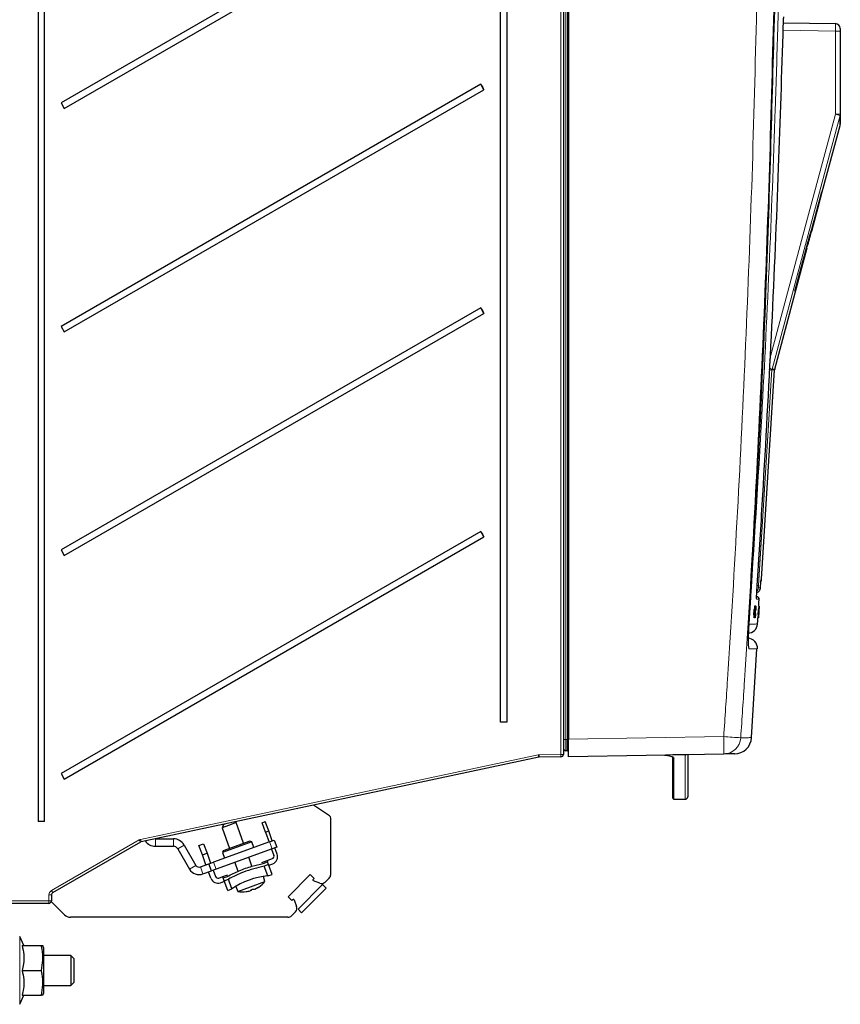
# Model space of a CAD drawing. Header units: millimetres. Extents: x 5 to 418, y 2 to 292.
# Tile 40 of 51: x 205 to 260, y 128 to 194. Entities that reach past the tile are written whole.
import ezdxf

# ---------------------------------------------------------------- set-up
doc = ezdxf.new("R2010")
doc.units = ezdxf.units.MM

msp = doc.modelspace()

# ---------------------------------------------------------------- linework, layer by layer
at = {"color": 7, "linetype": 'Continuous', "lineweight": 18}
for p, q in [((241.4166, 244.7819), (241.4166, 145.4482)), ((241.5186, 145.4482), (241.5186, 244.7819)), ((241.0877, 144.4454), (241.0877, 240.9896)), ((259.4905, 192.9702), (255.9864, 193.0314)), ((259.4905, 187.3952), (259.4905, 192.9702)), ((259.8181, 192.9702), (259.4905, 192.9702)), ((259.4905, 187.3952), (259.8181, 187.3952)), ((255.2319, 170.2316), (255.2427, 170.2971)), ((255.416, 170.2316), (255.2319, 170.2316)), ((255.2427, 170.2971), (255.4267, 170.2971)), ((254.4996, 156.0799), (254.4999, 156.0848)), ((254.4999, 156.0848), (254.5022, 156.1118)), ((254.0893, 154.1936), (254.0858, 154.1938)), ((254.363, 154.1396), (254.3624, 154.1397)), ((254.0688, 153.8928), (254.0663, 153.8929)), ((241.4166, 145.4482), (241.2514, 145.4482)), ((241.5186, 145.4482), (241.4166, 145.4482)), ((241.5186, 145.4482), (241.5847, 145.4482)), ((241.5847, 145.454), (252.002, 145.6359)), ((212.9031, 138.7446), (239.5698, 144.4128)), ((239.6333, 144.42), (241.0877, 144.4454)), ((241.0877, 144.4454), (241.2514, 144.4454)), ((248.6514, 144.1978), (248.6514, 141.4379)), ((249.4181, 141.4379), (249.4181, 144.4097)), ((213.8941, 138.7816), (213.8941, 138.2816)), ((215.1036, 138.7816), (215.1036, 138.2816)), ((206.9211, 135.3091), (212.8058, 138.7072)), ((215.8253, 138.3649), (215.3923, 138.1149)), ((221.7181, 138.1079), (221.5471, 138.5778)), ((216.6143, 136.9983), (216.1813, 136.7483)), ((216.9109, 136.8904), (217.0819, 136.4205)), ((217.7883, 137.2097), (217.9593, 136.7399)), ((206.7544, 134.6149), (206.7544, 135.0204)), ((206.7544, 135.0204), (206.9181, 135.0204)), ((202.7514, 134.6149), (206.7544, 134.6149)), ((206.7544, 134.6149), (206.9181, 134.6149)), ((204.7963, 132.2187), (204.7963, 127.6778))]:
    msp.add_line(p, q, dxfattribs=at)
at = {"color": 7, "linetype": 'Continuous', "lineweight": 25}
for p, q in [((241.5847, 244.7761), (241.5847, 145.454)), ((241.2514, 240.9896), (241.2514, 144.4454)), ((206.0265, 239.9483), (206.0265, 139.9483)), ((206.4674, 139.9483), (206.4674, 239.9483)), ((237.0265, 146.6149), (237.0265, 239.9483)), ((237.4674, 239.9483), (237.4674, 146.6149)), ((235.71, 204.4078), (207.5672, 188.1569)), ((207.7838, 187.7816), (235.9266, 204.0325)), ((256.0031, 193.531), (259.4905, 193.4702)), ((259.8181, 193.1369), (259.8181, 192.9702)), ((259.8181, 192.9702), (259.8181, 187.3952)), ((235.71, 189.4078), (207.5672, 173.1569)), ((207.7838, 172.7816), (235.9266, 189.0325)), ((235.9266, 189.0325), (235.71, 189.4078)), ((207.5672, 188.1569), (207.7838, 187.7816)), ((258.6117, 182.1838), (259.8069, 186.6441)), ((258.3051, 181.0727), (258.6005, 182.1838)), ((258.6117, 182.1838), (258.5815, 182.1838)), ((257.9018, 179.5342), (258.314, 181.0727)), ((258.2791, 181.0727), (258.3069, 181.0727)), ((258.3069, 181.0727), (258.314, 181.0727)), ((257.8599, 179.5342), (257.8913, 179.5342)), ((257.9018, 179.5342), (257.8913, 179.5342)), ((255.4267, 170.2971), (257.604, 178.4231)), ((257.5567, 178.4231), (257.5908, 178.4231)), ((257.5908, 178.4231), (257.604, 178.4231)), ((257.6171, 178.6442), (257.6534, 178.6442)), ((256.7623, 175.5171), (256.8033, 175.5171)), ((235.71, 174.4078), (207.5672, 158.1569)), ((235.9266, 174.0325), (235.71, 174.4078)), ((207.7838, 157.7816), (235.9266, 174.0325)), ((207.5672, 173.1569), (207.7838, 172.7816)), ((254.5407, 156.2022), (255.416, 170.2316)), ((235.71, 159.4078), (207.5672, 143.1569)), ((235.9266, 159.0325), (235.71, 159.4078)), ((207.7838, 142.7816), (235.9266, 159.0325)), ((207.5672, 158.1569), (207.7838, 157.7816)), ((254.1688, 155.0259), (254.2263, 155.0209)), ((254.0154, 154.1739), (253.9993, 153.8079)), ((254.0486, 154.1716), (254.0154, 154.1739)), ((254.032, 154.1737), (254.0154, 154.1739)), ((254.0652, 154.1715), (254.032, 154.1737)), ((254.0486, 154.1716), (254.0326, 153.8057)), ((254.0326, 153.8057), (254.0652, 154.1715)), ((254.0358, 153.6226), (254.0744, 154.0341)), ((254.0652, 154.1715), (254.0486, 154.1716)), ((254.0744, 154.0341), (254.0531, 154.0355)), ((254.0548, 154.3829), (254.0551, 154.3898)), ((254.0883, 154.3876), (254.0551, 154.3898)), ((254.0551, 154.3898), (254.0553, 154.3898)), ((254.0934, 154.3875), (254.0605, 154.3897)), ((254.0794, 154.0328), (254.0632, 153.6223)), ((254.0744, 154.0341), (254.0883, 154.3876)), ((254.075, 153.6222), (254.1147, 154.2183)), ((254.1074, 154.3874), (254.0752, 154.3895)), ((254.1298, 154.3871), (254.0789, 153.6222)), ((254.1126, 154.3873), (254.0794, 154.0328)), ((254.1126, 154.3873), (254.0806, 154.3894)), ((254.0934, 154.3875), (254.0858, 154.1938)), ((254.1003, 154.1056), (254.0863, 154.1065)), ((254.0883, 154.3876), (254.0934, 154.3875)), ((254.0893, 154.1936), (254.1074, 154.3874)), ((254.1063, 154.196), (254.0948, 154.1968)), ((254.1273, 154.3872), (254.0955, 154.3893)), ((254.1298, 154.3871), (254.098, 154.3893)), ((254.1003, 154.1056), (254.1063, 154.196)), ((254.1144, 154.0102), (254.1048, 154.0109)), ((254.1074, 154.3874), (254.1126, 154.3873)), ((254.1151, 154.3801), (254.1208, 154.3989)), ((254.154, 154.3967), (254.1214, 154.3989)), ((254.1273, 154.3872), (254.1298, 154.3871)), ((254.1508, 154.1742), (254.145, 154.1511)), ((254.3201, 154.1659), (254.2967, 153.8001)), ((254.3197, 153.6149), (254.3485, 154.0265)), ((254.3533, 154.1637), (254.3201, 154.1659)), ((254.3221, 154.1659), (254.3201, 154.1659)), ((254.3554, 154.1637), (254.3221, 154.1659)), ((254.3491, 154.0253), (254.3232, 153.6149)), ((254.3533, 154.1637), (254.33, 153.7979)), ((254.33, 153.7979), (254.3554, 154.1637)), ((254.3709, 154.3799), (254.3376, 154.3821)), ((254.3715, 154.3799), (254.3386, 154.3821)), ((254.3388, 153.8013), (254.3632, 154.1585)), ((254.3733, 154.3799), (254.3411, 154.382)), ((254.3647, 154.1584), (254.3416, 153.8011)), ((254.3739, 154.3799), (254.3419, 154.382)), ((254.3755, 154.3799), (254.3437, 154.382)), ((254.3485, 154.0265), (254.3459, 154.0267)), ((254.3784, 154.3799), (254.3461, 154.382)), ((254.3485, 153.9778), (254.3461, 153.978)), ((254.379, 154.3799), (254.3464, 154.3821)), ((254.3485, 154.0265), (254.3709, 154.3799)), ((254.3485, 153.9778), (254.3544, 154.0661)), ((254.3632, 154.1503), (254.3487, 153.9386)), ((254.3739, 154.3799), (254.3491, 154.0253)), ((254.35, 153.9386), (254.363, 154.1396)), ((254.3544, 154.0661), (254.352, 154.0662)), ((254.3554, 154.1637), (254.3533, 154.1637)), ((254.3715, 154.3799), (254.3593, 154.1862)), ((254.3612, 154.1739), (254.3595, 154.1741)), ((254.3597, 154.186), (254.3733, 154.3799)), ((254.3612, 154.1739), (254.3613, 154.1837)), ((254.3709, 154.3799), (254.3715, 154.3799)), ((254.372, 154.2866), (254.3784, 154.3799)), ((254.379, 154.3799), (254.373, 154.2865)), ((254.3733, 154.3799), (254.3739, 154.3799)), ((254.3784, 154.3799), (254.379, 154.3799)), ((254.0326, 153.8057), (253.9993, 153.8079)), ((254.0358, 153.6226), (254.0026, 153.6248)), ((254.041, 153.6226), (254.0358, 153.6226)), ((254.0657, 153.8857), (254.041, 153.6226)), ((254.0581, 153.6224), (254.0411, 153.6235)), ((254.0581, 153.6224), (254.0688, 153.8928)), ((254.0632, 153.6223), (254.0581, 153.6224)), ((254.075, 153.6222), (254.0633, 153.623)), ((254.1019, 153.6121), (254.0694, 153.6143)), ((254.0789, 153.6222), (254.075, 153.6222)), ((254.1285, 153.8918), (254.1311, 153.8667)), ((254.3197, 153.6149), (254.2865, 153.6171)), ((254.3239, 153.6051), (254.2922, 153.6072)), ((254.33, 153.7979), (254.2967, 153.8001)), ((254.3204, 153.6149), (254.3197, 153.6149)), ((254.3388, 153.8782), (254.3204, 153.6149)), ((254.3225, 153.6149), (254.3204, 153.6151)), ((254.3225, 153.6149), (254.3396, 153.8852)), ((254.3232, 153.6149), (254.3225, 153.6149)), ((254.3265, 153.6149), (254.326, 153.6149)), ((254.3393, 153.8013), (254.3265, 153.6149)), ((254.329, 153.6149), (254.3265, 153.6151)), ((254.3295, 153.6149), (254.329, 153.6149)), ((254.3371, 153.8209), (254.3362, 153.8209)), ((254.3383, 153.8307), (254.3368, 153.8308)), ((254.3371, 153.8209), (254.3383, 153.8307)), ((254.3407, 153.8459), (254.3378, 153.8461)), ((253.8712, 145.5681), (254.2325, 151.5231)), ((237.4674, 146.6149), (237.0265, 146.6149)), ((241.5847, 144.2875), (241.5847, 145.454)), ((241.5186, 144.6823), (241.4166, 144.6832)), ((241.5847, 145.121), (241.5186, 145.1198)), ((239.6015, 144.2497), (212.9348, 138.5815)), ((241.0876, 144.2787), (239.6332, 144.2533)), ((252.002, 144.4694), (241.5847, 144.2875)), ((248.5847, 144.2633), (248.5727, 144.277)), ((249.4181, 144.4097), (248.5847, 144.4097)), ((248.5847, 141.5046), (248.5847, 144.2633)), ((249.5847, 144.4272), (249.5847, 141.6046)), ((207.5672, 143.1569), (207.7838, 142.7816)), ((248.6514, 141.4379), (249.4181, 141.4379)), ((225.5772, 140.3144), (224.4917, 141.038)), ((225.6514, 136.3863), (225.6514, 140.1757)), ((206.4674, 139.9483), (206.0265, 139.9483)), ((218.4635, 139.7402), (218.3639, 139.5265)), ((218.7969, 139.6841), (218.3639, 139.5265)), ((218.3639, 139.5265), (218.8702, 138.1356)), ((218.4635, 139.7402), (218.5729, 139.78)), ((219.3036, 139.8686), (218.7969, 139.6841)), ((219.3036, 139.8686), (219.2053, 139.9144)), ((219.8099, 138.4776), (219.3036, 139.8686)), ((221.0437, 139.8634), (221.2629, 139.9432)), ((221.2717, 139.2369), (221.0437, 139.8634)), ((221.4909, 139.3167), (221.2629, 139.9432)), ((213.8778, 138.782), (213.8941, 138.7816)), ((213.8941, 138.7816), (215.1036, 138.7816)), ((221.2717, 139.2369), (221.4909, 139.3167)), ((221.2717, 139.2369), (221.5157, 138.5664)), ((221.735, 138.6462), (221.4909, 139.3167)), ((212.8861, 138.5629), (207.0014, 135.1648)), ((213.8941, 138.2816), (215.1036, 138.2816)), ((215.3923, 138.1149), (216.1813, 136.7483)), ((215.8253, 138.3649), (216.6143, 136.9983)), ((216.8151, 138.3243), (217.1283, 138.4383)), ((217.0431, 137.6978), (216.8151, 138.3243)), ((217.1283, 138.4383), (217.3563, 137.8118)), ((221.5471, 138.5778), (217.7883, 137.2097)), ((221.7181, 138.1079), (217.9593, 136.7399)), ((220.3609, 138.5717), (218.3876, 137.8535)), ((220.2328, 138.6315), (218.4473, 137.9817)), ((220.3609, 138.5717), (220.2328, 138.6315)), ((220.4977, 138.1959), (220.3609, 138.5717)), ((221.5471, 138.5778), (221.8603, 138.6918)), ((221.6867, 138.0965), (221.8417, 137.6708)), ((222.0313, 138.2219), (221.7181, 138.1079)), ((221.8603, 138.6918), (222.0313, 138.2219)), ((222.061, 137.7506), (221.906, 138.1763)), ((217.0431, 137.6978), (217.3563, 137.8118)), ((217.2871, 137.0273), (217.0431, 137.6978)), ((217.3563, 137.8118), (217.6004, 137.1413)), ((218.4473, 137.9817), (218.3876, 137.8535)), ((218.3876, 137.8535), (218.5244, 137.4776)), ((220.3639, 136.9555), (220.1519, 137.5379)), ((221.3819, 137.326), (221.7421, 137.4571)), ((216.9109, 136.8904), (217.4751, 137.0957)), ((217.4751, 137.0957), (217.7883, 137.2097)), ((217.6461, 136.6258), (217.4751, 137.0957)), ((217.9593, 136.7399), (217.6461, 136.6258)), ((219.2122, 137.1959), (219.4242, 136.6135)), ((221.0381, 137.2009), (221.3819, 137.326)), ((221.1289, 137.1344), (221.4139, 137.2382)), ((221.4821, 137.0507), (221.1971, 136.947)), ((221.4354, 136.2924), (221.1971, 136.947)), ((221.3819, 137.326), (221.4139, 137.2382)), ((221.4821, 137.0507), (221.4139, 137.2382)), ((221.7203, 136.3961), (221.4821, 137.0507)), ((221.4959, 137.0128), (221.7621, 137.1097)), ((217.0819, 136.4205), (217.6461, 136.6258)), ((217.6131, 136.1317), (217.4581, 136.5574)), ((217.7714, 136.6714), (217.9263, 136.2457)), ((218.1399, 136.1461), (218.4062, 136.243)), ((218.4062, 136.243), (218.75, 136.3681)), ((218.4382, 136.1551), (218.4062, 136.243)), ((218.4382, 136.1551), (218.7232, 136.2588)), ((218.5064, 135.9677), (218.4382, 136.1551)), ((221.2413, 135.9092), (221.1382, 136.2566)), ((221.4354, 136.2924), (221.7203, 136.3961)), ((222.791, 134.8845), (224.2818, 136.3754)), ((224.534, 136.1232), (224.2818, 136.3754)), ((224.534, 136.1232), (224.4709, 136.0601)), ((225.2776, 135.8745), (225.5538, 136.1506)), ((218.254, 135.8328), (218.5202, 135.9297)), ((218.5064, 135.9677), (218.7914, 136.0714)), ((218.7446, 135.3131), (218.5064, 135.9677)), ((218.7446, 135.3131), (219.0296, 135.4168)), ((219.0296, 135.4168), (218.7914, 136.0714)), ((219.2803, 135.5803), (219.4246, 135.2479)), ((219.4246, 135.2479), (220.2616, 135.5526)), ((220.2616, 135.5526), (221.2413, 135.9092)), ((220.5718, 135.4142), (220.5726, 135.4129)), ((225.1097, 135.7065), (223.4598, 134.0566)), ((225.3454, 135.4708), (223.6955, 133.8209)), ((224.921, 135.7996), (224.4904, 135.9672)), ((225.3454, 135.4708), (225.1097, 135.7065)), ((206.9181, 135.0204), (206.9181, 134.6149)), ((220.2774, 135.3167), (220.279, 135.306)), ((222.791, 134.8845), (223.0432, 134.6323)), ((206.7514, 134.4483), (202.9181, 134.4483)), ((207.8021, 133.6809), (206.9121, 134.5709)), ((223.1062, 134.6954), (223.0432, 134.6323)), ((223.1991, 134.6759), (223.3667, 134.2454)), ((222.78, 133.5149), (208.2028, 133.5149)), ((223.2918, 133.8887), (223.0157, 133.6126)), ((223.6955, 133.8209), (223.4598, 134.0566)), ((205.0778, 131.6149), (204.7963, 132.2187)), ((204.9576, 131.6149), (206.2483, 131.6149)), ((206.4181, 131.4483), (206.3514, 131.6149)), ((206.4181, 129.9483), (206.4181, 131.4483)), ((208.2181, 130.9483), (206.4181, 130.9483)), ((208.4181, 130.7483), (208.2181, 130.9483)), ((208.2181, 130.9483), (208.2181, 128.9483)), ((208.4181, 130.7483), (208.4181, 129.1483)), ((204.9576, 129.9483), (206.2483, 129.9483)), ((206.4181, 128.4483), (206.4181, 129.9483)), ((206.4181, 128.9483), (208.2181, 128.9483)), ((208.2181, 128.9483), (208.4181, 129.1483)), ((204.7963, 127.6778), (205.0778, 128.2816)), ((204.9576, 128.2816), (206.2483, 128.2816)), ((206.3514, 128.2816), (206.4181, 128.4483))]:
    msp.add_line(p, q, dxfattribs=at)
at = {"color": 7, "linetype": 'Continuous', "lineweight": 18, "flags": 128}
for points in [[(255.0635, 170.8933), (257.2145, 178.9112), (259.4905, 187.3952)], [(259.8065, 187.3089), (259.6338, 186.6651), (258.9428, 184.0895), (256.179, 173.7872), (255.2427, 170.2971)], [(255.2319, 170.2316), (255.1903, 169.5663), (255.0241, 166.9048), (254.3289, 155.7764)], [(254.2059, 154.9093), (254.2094, 154.8908), (254.2104, 154.8586)], [(253.647, 152.9466), (253.6811, 153.0471), (253.7001, 153.1664)], [(253.6884, 151.5329), (253.6832, 151.6672), (253.6621, 151.7646)]]:
    msp.add_lwpolyline(points, dxfattribs=at)
at = {"color": 7, "linetype": 'Continuous', "lineweight": 25, "flags": 128}
for points in [[(254.3477, 154.382), (254.3509, 154.4315), (254.3645, 154.6379), (254.3781, 154.8443)], [(254.2684, 153.193), (254.2823, 153.3994), (254.2961, 153.6058), (254.2967, 153.6151)]]:
    msp.add_lwpolyline(points, dxfattribs=at)
at = {"color": 7, "linetype": 'Continuous', "lineweight": 25}
for centre, radius, start, end in [((259.4847, 193.1369), 0.3333, 0, 89), ((251.1116, 198.0482), 17.6597, 209.293054, 210.698955), ((251.1116, 183.0482), 17.6597, 209.293054, 210.698955), ((255.7487, 170.2109), 0.3333, 165, 176.429851), ((251.1116, 168.0482), 17.6597, 209.293054, 210.698955), ((254.208, 156.2234), 0.3333, 331.940737, 356.223915), ((254.2118, 154.8548), 0.1667, 357.305826, 85), ((253.6034, 153.2409), 0.6667, 273, 355.664366), ((253.5972, 151.5644), 0.6667, 355.705391, 88.999998), ((252.7097, 145.6486), 1.1667, 271, 355.920149), ((241.4181, 144.8498), 0.1667, 179.999989, 269.5), ((241.5181, 144.6156), 0.0667, 48.174647, 89.5), ((239.6362, 144.0867), 0.1667, 91, 102), ((241.0847, 144.4454), 0.1667, 271, 360), ((241.5181, 144.6156), 0.0667, 0.000011, 26.251929), ((248.6514, 141.5046), 0.0667, 180, 270), ((249.4181, 141.6046), 0.1667, 270, 0), ((225.4847, 140.1757), 0.1667, 0, 56.309932), ((215.1036, 137.9483), 0.8333, 30, 90), ((213.8941, 139.1149), 0.8333, 214.750453, 270), ((215.1036, 137.9483), 0.3333, 30, 90), ((221.6851, 137.6138), 0.1667, 290, 20), ((221.5911, 137.5796), 0.5, 290, 20), ((216.8269, 137.1211), 0.7455, 210, 290), ((216.8269, 137.1211), 0.2455, 210, 290), ((218.0829, 136.3027), 0.5, 200, 290), ((218.0829, 136.3027), 0.1667, 200, 290), ((221.8853, 131.3136), 4.9991, 95.163487, 124.836513), ((225.3181, 136.3863), 0.3333, 315, 0), ((219.795, 137.1718), 1.9217, 293.118572, 301.955165), ((219.8878, 137.0065), 1.7345, 293.253935, 302.578697), ((220.8127, 135.5547), 0.0133, 267.030506, 312.969494), ((219.7365, 137.2173), 1.9939, 302.913678, 319.000334), ((224.511, 136.02), 0.0567, 135, 248.723329), ((225.0419, 136.1102), 0.3333, 248.723329, 315), ((219.7365, 137.2173), 1.9939, 260.999666, 277.086322), ((219.7561, 136.9586), 1.7345, 277.421303, 286.746065), ((219.9811, 135.2502), 0.0117, 265.38939, 289.557819), ((220.1454, 135.4419), 0.1817, 307.413853, 332.229001), ((220.1004, 135.6216), 0.3626, 299.507178, 318.458564), ((219.6674, 137.3052), 2.05, 288.15747, 291.84253), ((219.7323, 137.3311), 2.0521, 288.158406, 289.948319), ((220.4835, 135.761), 0.3626, 261.541436, 280.492822), ((206.7514, 134.6149), 0.1667, 270, 0), ((223.1463, 134.6553), 0.0567, 21.276671, 135), ((223.0561, 134.1244), 0.3333, 315, 21.276671), ((208.2028, 134.0816), 0.5667, 225, 270), ((222.78, 133.8483), 0.3333, 270, 315)]:
    msp.add_arc(centre, radius, start, end, dxfattribs=at)
at = {"color": 7, "linetype": 'Continuous', "lineweight": 18}
for centre, radius, start, end in [((254.5257, 168.59), 19.4495, 74.245502, 75.210382), ((259.49, 187.3952), 0.3281, 344.751835, 359.998279), ((252.3643, 127.0408), 43.2859, 86.201525, 86.465978), ((252.2683, 159.8861), 10.8276, 74.055713, 75.177151), ((253.9916, 155.6304), 0.3334, 314.54316, 356.43635), ((253.4133, 142.3561), 13.4515, 86.097181, 86.429568), ((233.3257, -131.8715), 278.1351, 85.914167, 86.149791), ((235.2865, 145.0526), 16.7256, 358.001617, 1.998383), ((251.9805, 145.6343), 1.1651, 271.055906, 356.181663), ((239.6391, 144.0867), 0.3333, 91, 102), ((237.2661, 143.8808), 2.3643, 8.977945, 13.003229), ((237.311, 144.3378), 2.3238, 357.916921, 2.026529), ((238.7654, 144.3632), 2.3238, 357.916921, 2.026529), ((248.6508, 144.2639), 0.0661, 180.482328, 270.474341), ((210.5994, 138.2126), 2.3643, 8.977945, 13.003229), ((210.5795, 137.3737), 2.5951, 27.273661, 30.921298), ((204.6948, 133.9756), 2.5951, 27.273661, 30.921298), ((204.4303, 134.5733), 2.3244, 356.916993, 1.026787)]:
    msp.add_arc(centre, radius, start, end, dxfattribs=at)
for centre, major_axis, ratio, start_param, end_param in [((259.4847, 192.9702), (0.0058, 0.5), 0.0116328, 4.7126259, 6.2831176), ((212.9724, 138.4185), (0.0774, 0.3242), 0.9998603, 0.4437829, 0.7579963), ((207.0877, 135.0204), (0.2004, 0.2664), 0.9998065, 1.168458, 2.2157486)]:
    msp.add_ellipse(centre, major_axis=major_axis, ratio=ratio, start_param=start_param, end_param=end_param, dxfattribs=at)
at = {"color": 7, "linetype": 'Continuous', "lineweight": 25}
for centre, major_axis, ratio, start_param, end_param in [((-40.1819, 11844.8062), (0, 12199.5212), 0.0834692, 3.4375045, 3.4393727), ((-40.1819, 11209.7195), (0, 11568.4016), 0.0854681, 3.4478278, 3.4482687), ((-40.1819, 12048.0246), (0, 12407.6095), 0.0823932, 3.4363486, 3.4371537), ((212.9694, 138.4185), (0.1402, 0.0901), 0.9996729, 1.2088715, 1.5230849), ((207.0847, 135.0204), (0.0915, 0.1394), 0.9995948, 1.1047155, 2.1520061)]:
    msp.add_ellipse(centre, major_axis=major_axis, ratio=ratio, start_param=start_param, end_param=end_param, dxfattribs=at)
at = {"color": 7, "linetype": 'Continuous', "lineweight": 18}
for points, knots in [([(252.002, 145.6359), (252.088, 146.9169), (252.425, 151.9398), (252.9426, 160.7099), (253.4889, 171.9484), (253.9237, 183.1923), (254.1132, 190.6912), (254.208, 194.4409)], [0, 0, 0, 0, 0.07883163, 0.30911085, 0.53941582, 0.76969503, 1, 1, 1, 1]), ([(255.3506, 194.3759), (255.2558, 190.6291), (255.0661, 183.1351), (254.6313, 171.8923), (254.0847, 160.6476), (253.5666, 151.868), (253.2291, 146.8391), (253.1431, 145.5567)], [0, 0, 0, 0, 0.230063, 0.4601517, 0.6906156, 0.9211052, 1, 1, 1, 1]), ([(255.6599, 194.413), (255.6475, 193.9687), (255.5856, 191.7474), (255.291, 182.4183), (254.7165, 169.1085), (253.982, 157.5889), (253.7001, 153.1664)], [0, 0, 0, 0, 0.0322876, 0.1614382, 0.6780666, 1, 1, 1, 1]), ([(254.463, 155.6121), (254.4733, 155.743), (254.4857, 155.9006), (254.4979, 156.0581), (254.4999, 156.0848)], [0, 0, 0, 0, 0.8306218, 1, 1, 1, 1]), ([(254.3289, 155.7764), (254.3278, 155.7577), (254.3256, 155.7202), (254.3235, 155.6702), (254.3226, 155.6325), (254.323, 155.6125), (254.324, 155.6105), (254.3244, 155.6097)], [0, 0, 0, 0, 0.2147505, 0.4295793, 0.6438148, 0.8575512, 1, 1, 1, 1]), ([(254.3244, 155.6097), (254.3319, 155.6098), (254.3699, 155.6105), (254.4208, 155.6114), (254.4502, 155.6119), (254.463, 155.6121)], [0, 0, 0, 0, 0.1241023, 0.6205161, 1, 1, 1, 1]), ([(254.2104, 154.8586), (254.2085, 154.8668), (254.2048, 154.8832), (254.2048, 154.9668), (254.2078, 155.0457), (254.2086, 155.0668)], [0, 0, 0, 0, 0.4227108, 0.8453863, 1, 1, 1, 1]), ([(254.3594, 154.8456), (254.3636, 154.8452), (254.3761, 154.8441), (254.2767, 154.8528), (254.2104, 154.8586)], [0, 0, 0, 0, 0.3324436, 1, 1, 1, 1]), ([(253.6884, 151.5329), (253.6805, 151.5478), (253.6646, 151.5775), (253.6545, 151.8073), (253.6568, 152.1452), (253.6699, 152.5201), (253.6841, 152.768), (253.6897, 152.8669)], [0, 0, 0, 0, 0.2147274, 0.4294036, 0.6437756, 0.8579588, 1, 1, 1, 1]), ([(253.7001, 153.1664), (253.7258, 153.1677), (253.8542, 153.1744), (254.1118, 153.1879), (254.3041, 153.198), (254.2508, 153.1952), (254.2426, 153.1948)], [0, 0, 0, 0, 0.0691303, 0.3456599, 0.8987746, 1, 1, 1, 1]), ([(254.2274, 151.5235), (254.2378, 151.5233), (254.2794, 151.5225), (254.1051, 151.5256), (253.8273, 151.5305), (253.6884, 151.5329)], [0, 0, 0, 0, 0.1426922, 0.5712127, 1, 1, 1, 1]), ([(241.4166, 145.4482), (241.4166, 145.4482), (241.4166, 145.3633), (241.4166, 145.1924), (241.4166, 144.9633), (241.4166, 144.7896), (241.4166, 144.6969), (241.4166, 144.6871), (241.4166, 144.6832)], [0, 0, 0, 0, 0.0000167, 0.2128524, 0.4251518, 0.6432618, 0.8560736, 1, 1, 1, 1]), ([(253.1431, 145.5567), (253.2253, 145.5581), (253.4854, 145.5626), (253.7486, 145.5671), (253.9098, 145.5699), (253.8626, 145.5691), (253.8574, 145.569)], [0, 0, 0, 0, 0.1786138, 0.5651012, 0.9518387, 1, 1, 1, 1])]:
    msp.add_open_spline(points, degree=3, knots=knots, dxfattribs=at)
at = {"color": 7, "linetype": 'Continuous', "lineweight": 25}
for points, knots in [([(253.6897, 152.8669), (253.9066, 156.6077), (254.3404, 164.0898), (254.9703, 177.9251), (255.2462, 188.0236), (255.4198, 194.3759)], [0, 0, 0, 0, 0.2705667, 0.5411635, 1, 1, 1, 1]), ([(255.996, 193.3237), (255.9984, 193.3989), (256.0032, 193.5492), (256.0127, 193.7485), (256.0206, 193.8714), (256.025, 193.9183), (256.0262, 193.9314)], [0, 0, 0, 0, 0.2949123, 0.5898446, 0.8848018, 1, 1, 1, 1]), ([(254.2319, 155.525), (254.2391, 155.6359), (254.275, 156.1903), (254.424, 158.5189), (254.9895, 167.8354), (255.5768, 179.8807), (255.8972, 190.1562), (255.996, 193.3237)], [0, 0, 0, 0, 0.0088087, 0.0440433, 0.1849823, 0.7487663, 1, 1, 1, 1]), ([(259.8067, 186.6441), (259.8067, 186.6474), (259.8067, 186.6576), (259.8067, 186.7869), (259.8066, 187.0285), (259.8065, 187.2392), (259.8065, 187.3089)], [0, 0, 0, 0, 0.1623325, 0.4977888, 0.8338676, 1, 1, 1, 1]), ([(259.8181, 187.3952), (259.8181, 187.201), (259.8181, 186.8116), (259.8181, 186.7572), (259.8181, 186.7299)], [0, 0, 0, 0, 0.498968, 1, 1, 1, 1]), ([(257.6534, 178.6442), (257.696, 178.8047), (257.7607, 179.0488), (257.8409, 179.3541), (257.8748, 179.4851), (257.892, 179.5516)], [0, 0, 0, 0, 0.4861531, 0.7393125, 1, 1, 1, 1]), ([(257.5688, 178.4231), (257.5861, 178.4838), (257.6134, 178.58), (257.6278, 178.6269), (257.6331, 178.6442)], [0, 0, 0, 0, 0.6313016, 1, 1, 1, 1]), ([(254.4625, 155.6048), (254.464, 155.6244), (254.4765, 155.7828), (254.4889, 155.9411), (254.4996, 156.0799)], [0, 0, 0, 0, 0.1240776, 1, 1, 1, 1]), ([(254.4995, 156.0774), (254.5006, 156.0912), (254.5035, 156.1299), (254.5067, 156.1638), (254.5073, 156.1688), (254.5075, 156.1705)], [0, 0, 0, 0, 0.2678678, 0.7537256, 1, 1, 1, 1]), ([(254.2086, 155.0668), (254.2097, 155.1006), (254.2125, 155.1877), (254.2212, 155.3537), (254.2289, 155.4765), (254.2319, 155.525)], [0, 0, 0, 0, 0.277333, 0.7146433, 1, 1, 1, 1]), ([(254.2197, 155.3163), (254.2377, 155.3203), (254.2956, 155.3332), (254.3765, 155.3978), (254.4352, 155.4848), (254.456, 155.5551), (254.4614, 155.5917), (254.4626, 155.6058), (254.4629, 155.6113), (254.463, 155.6121)], [0, 0, 0, 0, 0.1299785, 0.4188581, 0.7191212, 0.8943821, 0.9587431, 0.9943364, 1, 1, 1, 1]), ([(254.2067, 154.8993), (254.2067, 154.8991), (254.2069, 154.8974), (254.2058, 154.9118), (254.2055, 154.9561), (254.2073, 155.0255), (254.2084, 155.0668)], [0, 0, 0, 0, 0.0220433, 0.1973575, 0.5227903, 1, 1, 1, 1]), ([(254.0706, 153.9383), (254.0697, 153.9285), (254.068, 153.9111), (254.0664, 153.8935), (254.0657, 153.8857)], [0, 0, 0, 0, 0.5600016, 1, 1, 1, 1]), ([(254.0688, 153.8928), (254.0691, 153.9012), (254.0697, 153.9164), (254.0703, 153.9316), (254.0706, 153.9383)], [0, 0, 0, 0, 0.5599998, 1, 1, 1, 1]), ([(254.0858, 154.1938), (254.0852, 154.1807), (254.0845, 154.1626), (254.0835, 154.1387), (254.0828, 154.1267), (254.0825, 154.1208)], [0, 0, 0, 0, 0.5612769, 0.7817626, 1, 1, 1, 1]), ([(254.0825, 154.1208), (254.0838, 154.1344), (254.086, 154.1587), (254.0883, 154.1829), (254.0893, 154.1936)], [0, 0, 0, 0, 0.5599999, 1, 1, 1, 1]), ([(254.1019, 153.6121), (254.0999, 153.6163), (254.0959, 153.6248), (254.0989, 153.741), (254.1059, 153.8773), (254.1116, 153.9659), (254.1144, 154.0102)], [0, 0, 0, 0, 0.27995506, 0.55808759, 0.77891157, 1, 1, 1, 1]), ([(254.1147, 154.2183), (254.1118, 154.1931), (254.1067, 154.148), (254.1022, 154.1186), (254.1003, 154.1056)], [0, 0, 0, 0, 0.5596859, 1, 1, 1, 1]), ([(254.1187, 154.0106), (254.116, 153.9695), (254.1107, 153.8876), (254.1052, 153.7777), (254.1043, 153.7117), (254.1063, 153.7041), (254.1073, 153.7004)], [0, 0, 0, 0, 0.281245, 0.5607156, 0.780138, 1, 1, 1, 1]), ([(254.1063, 154.196), (254.11, 154.223), (254.1165, 154.271), (254.124, 154.3517), (254.1273, 154.3872)], [0, 0, 0, 0, 0.5604274, 1, 1, 1, 1]), ([(254.1144, 154.0102), (254.1182, 154.0654), (254.1259, 154.1755), (254.1382, 154.3107), (254.1481, 154.3847), (254.152, 154.3927), (254.154, 154.3967)], [0, 0, 0, 0, 0.2804925, 0.5595697, 0.7796153, 1, 1, 1, 1]), ([(254.1479, 154.3084), (254.1467, 154.3066), (254.1444, 154.3029), (254.1388, 154.2619), (254.1296, 154.1678), (254.1232, 154.0755), (254.1187, 154.0106)], [0, 0, 0, 0, 0.1872234, 0.3739058, 0.5607363, 1, 1, 1, 1]), ([(254.145, 154.1511), (254.1463, 154.1749), (254.1488, 154.2224), (254.1505, 154.2769), (254.15, 154.3049), (254.1486, 154.3072), (254.1479, 154.3084)], [0, 0, 0, 0, 0.2805533, 0.5597389, 0.7796538, 1, 1, 1, 1]), ([(254.154, 154.3967), (254.1553, 154.3939), (254.1579, 154.3884), (254.1578, 154.3329), (254.1552, 154.2575), (254.1523, 154.202), (254.1508, 154.1742)], [0, 0, 0, 0, 0.2800806, 0.5594487, 0.7795488, 1, 1, 1, 1]), ([(254.3425, 153.9307), (254.3418, 153.921), (254.3406, 153.9035), (254.3393, 153.8859), (254.3388, 153.8782)], [0, 0, 0, 0, 0.5600016, 1, 1, 1, 1]), ([(254.3396, 153.8852), (254.3401, 153.8937), (254.3411, 153.9089), (254.3421, 153.9241), (254.3425, 153.9307)], [0, 0, 0, 0, 0.5599998, 1, 1, 1, 1]), ([(254.3407, 153.8459), (254.3421, 153.8671), (254.3449, 153.9096), (254.3479, 153.9574), (254.3495, 153.9845), (254.3495, 153.987), (254.3495, 153.9882)], [0, 0, 0, 0, 0.2797467, 0.5591709, 0.7794436, 1, 1, 1, 1]), ([(254.353, 154.0337), (254.3526, 154.0262), (254.3518, 154.011), (254.3487, 153.9599), (254.3449, 153.902), (254.3424, 153.8641), (254.3411, 153.8451)], [0, 0, 0, 0, 0.2798072, 0.5591854, 0.7794082, 1, 1, 1, 1]), ([(254.3495, 153.9882), (254.3494, 153.9873), (254.3492, 153.9857), (254.3487, 153.9802), (254.3485, 153.9778)], [0, 0, 0, 0, 0.5597721, 1, 1, 1, 1]), ([(254.3636, 154.1854), (254.3624, 154.1672), (254.36, 154.1309), (254.3559, 154.0722), (254.3541, 154.0483), (254.353, 154.0337)], [0, 0, 0, 0, 0.2804963, 0.5610033, 1, 1, 1, 1]), ([(254.3544, 154.065), (254.3546, 154.0667), (254.3551, 154.0702), (254.3569, 154.0946), (254.3598, 154.136), (254.3619, 154.1668), (254.3629, 154.1822)], [0, 0, 0, 0, 0.2806803, 0.5609514, 0.7800568, 1, 1, 1, 1]), ([(254.3544, 154.0661), (254.3544, 154.0658), (254.3544, 154.0653), (254.3544, 154.0651), (254.3544, 154.065)], [0, 0, 0, 0, 0.56000314, 1, 1, 1, 1]), ([(254.3593, 154.1862), (254.3584, 154.1732), (254.3573, 154.155), (254.3558, 154.1311), (254.355, 154.1192), (254.3546, 154.1133)], [0, 0, 0, 0, 0.5612769, 0.7817626, 1, 1, 1, 1]), ([(254.3546, 154.1133), (254.3556, 154.1269), (254.3573, 154.1511), (254.359, 154.1754), (254.3597, 154.186)], [0, 0, 0, 0, 0.5599999, 1, 1, 1, 1]), ([(254.3696, 154.2916), (254.3694, 154.29), (254.3691, 154.2867), (254.3668, 154.2559), (254.364, 154.2154), (254.3621, 154.1878), (254.3612, 154.1739)], [0, 0, 0, 0, 0.2800014, 0.5591308, 0.7793201, 1, 1, 1, 1]), ([(254.3613, 154.1837), (254.3634, 154.2135), (254.3674, 154.2729), (254.3721, 154.3391), (254.3748, 154.375), (254.3753, 154.3782), (254.3755, 154.3799)], [0, 0, 0, 0, 0.2802532, 0.5595228, 0.7795924, 1, 1, 1, 1]), ([(254.3629, 154.1822), (254.364, 154.199), (254.3663, 154.2326), (254.3685, 154.2692), (254.3697, 154.2889), (254.3696, 154.2907), (254.3696, 154.2916)], [0, 0, 0, 0, 0.27946, 0.5589523, 0.7792553, 1, 1, 1, 1]), ([(254.3755, 154.3799), (254.3755, 154.3768), (254.3753, 154.3707), (254.3726, 154.3236), (254.3683, 154.2569), (254.3652, 154.2093), (254.3636, 154.1854)], [0, 0, 0, 0, 0.2801842, 0.55985531, 0.77999994, 1, 1, 1, 1]), ([(254.1311, 153.8667), (254.128, 153.8275), (254.1218, 153.7493), (254.1129, 153.6639), (254.1061, 153.6184), (254.1033, 153.6142), (254.1019, 153.6121)], [0, 0, 0, 0, 0.2802563, 0.5595462, 0.7795894, 1, 1, 1, 1]), ([(254.1073, 153.7004), (254.1087, 153.7032), (254.1114, 153.7089), (254.1192, 153.7737), (254.125, 153.8471), (254.1285, 153.8918)], [0, 0, 0, 0, 0.2807112, 0.5609046, 1, 1, 1, 1]), ([(254.3411, 153.8451), (254.3387, 153.8086), (254.3338, 153.7357), (254.3282, 153.6563), (254.3248, 153.6113), (254.3242, 153.6072), (254.3239, 153.6051)], [0, 0, 0, 0, 0.2794007, 0.5590642, 0.7793783, 1, 1, 1, 1]), ([(254.3239, 153.6051), (254.324, 153.6081), (254.324, 153.6142), (254.3274, 153.6709), (254.332, 153.7434), (254.3354, 153.795), (254.3371, 153.8209)], [0, 0, 0, 0, 0.2799105, 0.5592491, 0.7794763, 1, 1, 1, 1]), ([(254.3298, 153.6934), (254.3301, 153.6955), (254.3306, 153.6997), (254.3336, 153.7413), (254.3372, 153.7927), (254.3395, 153.8281), (254.3407, 153.8459)], [0, 0, 0, 0, 0.2798831, 0.5589932, 0.779319, 1, 1, 1, 1]), ([(254.3383, 153.8307), (254.337, 153.8109), (254.3344, 153.7713), (254.3313, 153.722), (254.3298, 153.6966), (254.3298, 153.6945), (254.3298, 153.6934)], [0, 0, 0, 0, 0.2808811, 0.5600727, 0.7796532, 1, 1, 1, 1]), ([(253.6652, 151.724), (253.6652, 151.7241), (253.6651, 151.7242), (253.6609, 151.7803), (253.6578, 151.908), (253.6591, 152.1367), (253.6687, 152.4425), (253.6807, 152.7093), (253.691, 152.8604), (253.6932, 152.893)], [0, 0, 0, 0, 0.0452916, 0.1491167, 0.3107472, 0.5078369, 0.720392, 0.9397193, 1, 1, 1, 1]), ([(241.5186, 144.6823), (241.5186, 144.6823), (241.5186, 144.6823), (241.5186, 144.7121), (241.5186, 144.8409), (241.5186, 145.0377), (241.5186, 145.2407), (241.5186, 145.3808), (241.5186, 145.4366), (241.5186, 145.4482)], [0, 0, 0, 0, 0.0000167, 0.2165872, 0.4328108, 0.647736, 0.8603652, 0.9708337, 1, 1, 1, 1]), ([(241.5186, 144.6922), (241.532, 144.687), (241.5589, 144.6765), (241.5727, 144.6529), (241.5797, 144.641)], [0, 0, 0, 0, 0.4944899, 1, 1, 1, 1]), ([(248.02, 144.3999), (248.0318, 144.3986), (248.1655, 144.3839), (248.391, 144.3461), (248.6094, 144.2758), (248.6374, 144.2238), (248.6514, 144.1978)], [0, 0, 0, 0, 0.0309192, 0.3523443, 0.6761974, 1, 1, 1, 1]), ([(249.4181, 144.4097), (249.4366, 144.4113), (249.4609, 144.4134), (249.483, 144.4232), (249.4882, 144.4255)], [0, 0, 0, 0, 0.7634436, 1, 1, 1, 1]), ([(252.7118, 144.4818), (252.7179, 144.4819), (252.7662, 144.4827), (252.6059, 144.4799), (252.3431, 144.4753), (252.0839, 144.4708), (252.002, 144.4694)], [0, 0, 0, 0, 0.0548583, 0.4387516, 0.8226447, 1, 1, 1, 1]), ([(218.7232, 136.2588), (218.9835, 136.3897), (219.5119, 136.6551), (220.3302, 136.9478), (220.8754, 137.0752), (221.1289, 137.1344)], [0, 0, 0, 0, 0.3420683, 0.6940564, 1, 1, 1, 1]), ([(221.1971, 136.947), (220.7213, 136.8314), (219.8842, 136.628), (219.1209, 136.2392), (218.7914, 136.0714)], [0, 0, 0, 0, 0.5683485, 1, 1, 1, 1]), ([(204.9576, 131.6149), (205.0027, 131.4166), (205.0943, 131.0139), (205.0762, 130.4477), (204.9927, 130.0962), (204.9576, 129.9483)], [0, 0, 0, 0, 0.3599158, 0.7307305, 1, 1, 1, 1]), ([(206.2483, 129.9483), (206.292, 130.1798), (206.3808, 130.65), (206.3346, 131.2132), (206.266, 131.5326), (206.2483, 131.6149)], [0, 0, 0, 0, 0.418553, 0.8501562, 1, 1, 1, 1]), ([(206.2483, 131.6149), (206.2636, 131.6149), (206.3249, 131.6149), (206.339, 131.6149), (206.3496, 131.6149)], [0, 0, 0, 0, 0.2510261, 1, 1, 1, 1]), ([(204.9576, 129.9483), (205.0027, 129.7499), (205.0943, 129.3473), (205.0762, 128.7811), (204.9927, 128.4295), (204.9576, 128.2816)], [0, 0, 0, 0, 0.3599158, 0.7307305, 1, 1, 1, 1]), ([(206.2483, 128.2816), (206.292, 128.5131), (206.3808, 128.9833), (206.3346, 129.5465), (206.266, 129.8659), (206.2483, 129.9483)], [0, 0, 0, 0, 0.418553, 0.8501562, 1, 1, 1, 1]), ([(206.3478, 128.2816), (206.338, 128.2816), (206.325, 128.2816), (206.2637, 128.2816), (206.2483, 128.2816)], [0, 0, 0, 0, 0.7489626, 1, 1, 1, 1])]:
    msp.add_open_spline(points, degree=3, knots=knots, dxfattribs=at)

doc.saveas('drawing.dxf')
